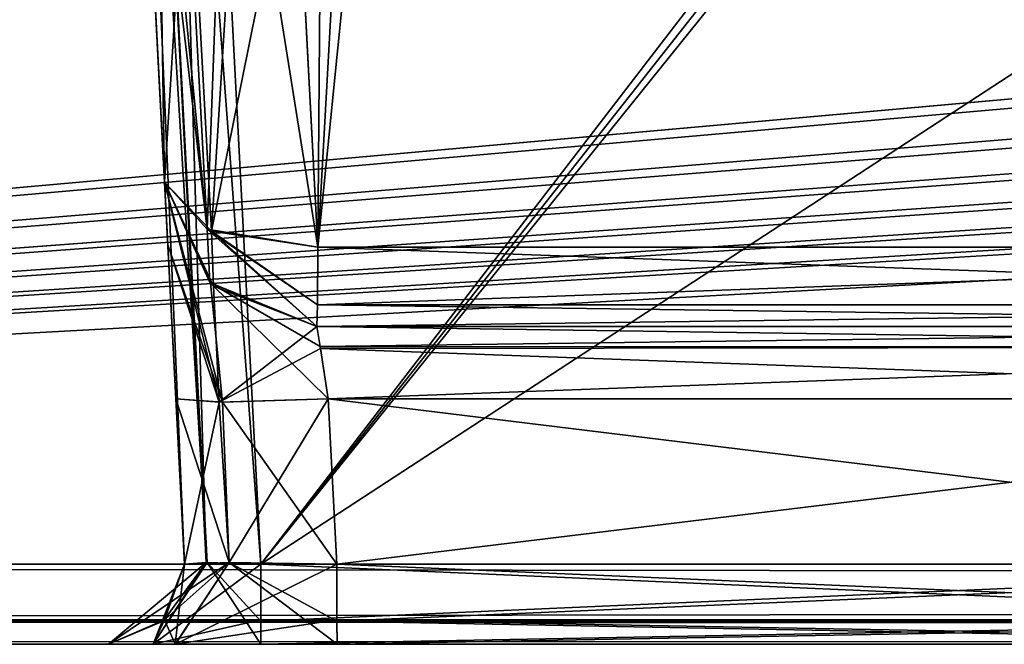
# Model space of a CAD drawing. Header units: inches. Extents: x -9.1 to 9.1, y -1.6 to 4.3.
# Tile 158 of 256: x -6.92 to -6.533, y -1.605 to -1.359. Entities that reach past the tile are written whole.
import ezdxf

# ---------------------------------------------------------------- set-up
doc = ezdxf.new("R2010")
doc.units = ezdxf.units.IN
doc.header["$LTSCALE"] = 65.185185
doc.header["$MEASUREMENT"] = 0
for name, color, linetype in [('2242', 7, 'CONTINUOUS'), ('2371', 7, 'CONTINUOUS'), ('2389', 7, 'CONTINUOUS'), ('2606', 7, 'CONTINUOUS'), ('2618', 7, 'CONTINUOUS'), ('2704', 7, 'CONTINUOUS'), ('2734', 7, 'CONTINUOUS'), ('2742', 7, 'CONTINUOUS'), ('2782', 7, 'CONTINUOUS'), ('3121', 7, 'CONTINUOUS'), ('3179', 7, 'CONTINUOUS'), ('3478', 7, 'CONTINUOUS'), ('3547', 7, 'CONTINUOUS'), ('4109', 7, 'CONTINUOUS'), ('4110', 7, 'CONTINUOUS'), ('4111', 7, 'CONTINUOUS'), ('4112', 7, 'CONTINUOUS'), ('7230', 7, 'CONTINUOUS'), ('7231', 7, 'CONTINUOUS'), ('7232', 7, 'CONTINUOUS'), ('7245', 7, 'CONTINUOUS'), ('7246', 7, 'CONTINUOUS'), ('7247', 7, 'CONTINUOUS'), ('7254', 7, 'CONTINUOUS'), ('7255', 7, 'CONTINUOUS'), ('7256', 7, 'CONTINUOUS'), ('7257', 7, 'CONTINUOUS'), ('7258', 7, 'CONTINUOUS'), ('7259', 7, 'CONTINUOUS'), ('7260', 7, 'CONTINUOUS'), ('7613', 7, 'CONTINUOUS'), ('9664', 7, 'CONTINUOUS'), ('9665', 7, 'CONTINUOUS'), ('9666', 7, 'CONTINUOUS'), ('9667', 7, 'CONTINUOUS'), ('9668', 7, 'CONTINUOUS'), ('9685', 7, 'CONTINUOUS'), ('9689', 7, 'CONTINUOUS'), ('9690', 7, 'CONTINUOUS'), ('9691', 7, 'CONTINUOUS'), ('9692', 7, 'CONTINUOUS')]:
    doc.layers.add(name, color=color, linetype=linetype)

msp = doc.modelspace()

# ---------------------------------------------------------------- linework, layer by layer
at = {"layer": '2242', "linetype": 'Continuous'}
for points in [[(-8.57837, -1.57343, 4.62775), (8.57837, -1.57343, 4.62775), (-8.52935, -0.63817, 4.57874), (-8.57837, -1.57343, 4.62775)], [(-8.52935, -0.63817, 4.57874), (8.57837, -1.57343, 4.62775), (-7.12257, -0.63817, 4.57874), (-8.52935, -0.63817, 4.57874)], [(-7.12257, -0.63817, 4.57874), (8.57837, -1.57343, 4.62775), (-6.87743, -0.63817, 4.57874), (-7.12257, -0.63817, 4.57874)], [(-6.87743, -0.63817, 4.57874), (8.57837, -1.57343, 4.62775), (-6.10626, -0.63866, 4.57876), (-6.87743, -0.63817, 4.57874)]]:
    msp.add_3dface(points, dxfattribs=at)
at = {"layer": '2371', "linetype": 'Continuous'}
for points in [[(-6.31449, -1.57343, 4.42625), (-6.82519, -1.57343, 4.42625), (-6.8742, -0.63817, 4.47526), (-6.31449, -1.57343, 4.42625)], [(-6.2928, -1.2257, 4.44447), (-6.31449, -1.57343, 4.42625), (-6.8742, -0.63817, 4.47526), (-6.2928, -1.2257, 4.44447)]]:
    msp.add_3dface(points, dxfattribs=at)
at = {"layer": '2389', "linetype": 'Continuous'}
for points in [[(-8.57831, -1.605, -4.59779), (8.57828, -1.605, -4.59779), (-5.99933, -1.605, -4.51066), (-8.57831, -1.605, -4.59779)], [(-8.57831, -1.605, -4.59779), (-5.99933, -1.605, -4.51066), (-8.30044, -1.605, -4.45621), (-8.57831, -1.605, -4.59779)], [(8.57828, -1.605, 4.59779), (-8.57831, -1.605, 4.59779), (5.99933, -1.605, 4.51066), (8.57828, -1.605, 4.59779)], [(5.99933, -1.605, 4.51066), (-8.57831, -1.605, 4.59779), (1.99933, -1.605, 4.51066), (5.99933, -1.605, 4.51066)], [(1.99933, -1.605, 4.51066), (-8.57831, -1.605, 4.59779), (-2.00067, -1.605, 4.51066), (1.99933, -1.605, 4.51066)], [(-2.00067, -1.605, 4.51066), (-8.57831, -1.605, 4.59779), (-2.31452, -1.605, 4.45621), (-2.00067, -1.605, 4.51066)], [(-6.00067, -1.605, 4.51066), (-8.57831, -1.605, 4.59779), (-6.31452, -1.605, 4.45621), (-6.00067, -1.605, 4.51066)], [(-8.57831, -1.605, 4.59779), (-6.00067, -1.605, 4.51066), (-4.15532, -1.605, 4.45621), (-8.57831, -1.605, 4.59779)], [(-2.31452, -1.605, 4.45621), (-8.57831, -1.605, 4.59779), (-2.82518, -1.605, 4.45621), (-2.31452, -1.605, 4.45621)], [(-2.82518, -1.605, 4.45621), (-8.57831, -1.605, 4.59779), (-3.17482, -1.605, 4.45621), (-2.82518, -1.605, 4.45621)], [(-6.31452, -1.605, 4.45621), (-8.57831, -1.605, 4.59779), (-6.82518, -1.605, 4.45621), (-6.31452, -1.605, 4.45621)], [(-6.82518, -1.605, 4.45621), (-8.57831, -1.605, 4.59779), (-6.86758, -1.605, 4.43865), (-6.82518, -1.605, 4.45621)], [(-6.86758, -1.605, 4.43865), (-8.57831, -1.605, 4.59779), (-7.17482, -1.605, 4.45621), (-6.86758, -1.605, 4.43865)], [(-3.17482, -1.605, 4.45621), (-8.57831, -1.605, 4.59779), (-3.84468, -1.605, 4.45621), (-3.17482, -1.605, 4.45621)], [(-3.84468, -1.605, 4.45621), (-8.57831, -1.605, 4.59779), (-4.15532, -1.605, 4.45621), (-3.84468, -1.605, 4.45621)], [(-8.30044, -1.605, -4.45621), (-5.99933, -1.605, -4.51066), (-7.17482, -1.605, -4.45621), (-8.30044, -1.605, -4.45621)], [(-7.17482, -1.605, -4.45621), (-5.99933, -1.605, -4.51066), (-7.13244, -1.605, -4.43866), (-7.17482, -1.605, -4.45621)], [(-6.8851, -1.605, 4.39628), (-6.86758, -1.605, 4.43865), (-7.17482, -1.605, 4.45621), (-6.8851, -1.605, 4.39628)], [(-7.13245, -1.605, 4.43868), (-6.8851, -1.605, 4.39628), (-7.17482, -1.605, 4.45621), (-7.13245, -1.605, 4.43868)], [(-6.8851, -1.605, 4.20978), (-6.8851, -1.605, 4.39628), (-7.13245, -1.605, 4.43868), (-6.8851, -1.605, 4.20978)], [(-7.1149, -1.605, 4.39628), (-6.8851, -1.605, 4.20978), (-7.13245, -1.605, 4.43868), (-7.1149, -1.605, 4.39628)], [(-5.99933, -1.605, -4.51066), (-6.82518, -1.605, -4.45621), (-7.13244, -1.605, -4.43866), (-5.99933, -1.605, -4.51066)], [(-7.13244, -1.605, -4.43866), (-6.82518, -1.605, -4.45621), (-7.1149, -1.605, -4.39628), (-7.13244, -1.605, -4.43866)], [(-6.8851, -1.605, -4.20978), (-6.8851, -1.605, 4.20978), (-7.1149, -1.605, 4.39628), (-6.8851, -1.605, -4.20978)], [(-6.8851, -1.605, -4.39628), (-6.8851, -1.605, -4.20978), (-7.1149, -1.605, 4.39628), (-6.8851, -1.605, -4.39628)], [(-6.86755, -1.605, -4.43868), (-6.8851, -1.605, -4.39628), (-7.1149, -1.605, -4.20978), (-6.86755, -1.605, -4.43868)], [(-7.1149, -1.605, -4.20978), (-6.8851, -1.605, -4.39628), (-7.1149, -1.605, 4.20978), (-7.1149, -1.605, -4.20978)], [(-7.1149, -1.605, 4.20978), (-6.8851, -1.605, -4.39628), (-7.1149, -1.605, 4.39628), (-7.1149, -1.605, 4.20978)], [(-6.82518, -1.605, -4.45621), (-6.86755, -1.605, -4.43868), (-7.1149, -1.605, -4.39628), (-6.82518, -1.605, -4.45621)], [(-7.1149, -1.605, -4.39628), (-6.86755, -1.605, -4.43868), (-7.1149, -1.605, -4.20978), (-7.1149, -1.605, -4.39628)], [(-6.85885, -1.605, 4.14627), (-6.8851, -1.605, 4.20978), (-6.85875, -1.605, -4.14617), (-6.85885, -1.605, 4.14627)], [(-6.85875, -1.605, -4.14617), (-6.8851, -1.605, 4.20978), (-6.8851, -1.605, -4.20978), (-6.85875, -1.605, -4.14617)], [(-6.79522, -1.605, 4.1199), (-6.85885, -1.605, 4.14627), (-6.79522, -1.605, -4.1199), (-6.79522, -1.605, 4.1199)], [(-6.79522, -1.605, -4.1199), (-6.85885, -1.605, 4.14627), (-6.85875, -1.605, -4.14617), (-6.79522, -1.605, -4.1199)], [(-6.82518, -1.605, -4.45621), (-5.99933, -1.605, -4.51066), (-6.31452, -1.605, -4.45621), (-6.82518, -1.605, -4.45621)], [(-6.26689, -1.605, 4.1199), (-6.79522, -1.605, 4.1199), (-6.26689, -1.605, -4.1199), (-6.26689, -1.605, 4.1199)], [(-6.79522, -1.605, 4.1199), (-6.79522, -1.605, -4.1199), (-6.26689, -1.605, -4.1199), (-6.79522, -1.605, 4.1199)]]:
    msp.add_3dface(points, dxfattribs=at)
at = {"layer": '2606', "linetype": 'Continuous'}
for points in [[(-6.8742, -0.63817, -4.47526), (-6.82519, -1.57343, -4.42625), (-6.1063, -0.63817, -4.47526), (-6.8742, -0.63817, -4.47526)], [(-6.1063, -0.63817, -4.47526), (-6.82519, -1.57343, -4.42625), (-6.2518, -0.84517, -4.46441), (-6.1063, -0.63817, -4.47526)], [(-6.82519, -1.57343, -4.42625), (-6.26973, -0.88351, -4.4624), (-6.2518, -0.84517, -4.46441), (-6.82519, -1.57343, -4.42625)], [(-6.82519, -1.57343, -4.42625), (-6.29278, -1.22575, -4.44447), (-6.26973, -0.88351, -4.4624), (-6.82519, -1.57343, -4.42625)], [(-6.82519, -1.57343, -4.42625), (-6.31451, -1.57343, -4.42625), (-6.29278, -1.22575, -4.44447), (-6.82519, -1.57343, -4.42625)]]:
    msp.add_3dface(points, dxfattribs=at)
at = {"layer": '2618', "linetype": 'Continuous'}
for points in [[(-6.91724, -0.62178, -4.57788), (-8.57837, -1.57343, -4.62775), (-6.93735, -0.57657, -4.57551), (-6.91724, -0.62178, -4.57788)], [(-8.57837, -1.57343, -4.62775), (-6.10631, -0.63806, -4.57873), (-5.93714, -0.6183, -4.5777), (-8.57837, -1.57343, -4.62775)], [(-1.8937, -0.63817, -4.57874), (-8.57837, -1.57343, -4.62775), (-1.93714, -0.6183, -4.5777), (-1.8937, -0.63817, -4.57874)], [(-1.93714, -0.6183, -4.5777), (-8.57837, -1.57343, -4.62775), (-2.10631, -0.63806, -4.57873), (-1.93714, -0.6183, -4.5777)], [(-3.8937, -0.63817, -4.57874), (-8.57837, -1.57343, -4.62775), (-3.93714, -0.6183, -4.5777), (-3.8937, -0.63817, -4.57874)], [(-3.93714, -0.6183, -4.5777), (-8.57837, -1.57343, -4.62775), (-4.10631, -0.63806, -4.57873), (-3.93714, -0.6183, -4.5777)], [(-5.8937, -0.63817, -4.57874), (-8.57837, -1.57343, -4.62775), (-5.93714, -0.6183, -4.5777), (-5.8937, -0.63817, -4.57874)], [(-6.87743, -0.63817, -4.57874), (-8.57837, -1.57343, -4.62775), (-6.91724, -0.62178, -4.57788), (-6.87743, -0.63817, -4.57874)], [(3.12257, -0.63817, -4.57874), (-8.57837, -1.57343, -4.62775), (3.08276, -0.62178, -4.57788), (3.12257, -0.63817, -4.57874)], [(3.08276, -0.62178, -4.57788), (-8.57837, -1.57343, -4.62775), (2.87743, -0.63817, -4.57874), (3.08276, -0.62178, -4.57788)], [(-2.87743, -0.63817, -4.57874), (-8.57837, -1.57343, -4.62775), (-2.91724, -0.62178, -4.57788), (-2.87743, -0.63817, -4.57874)], [(-2.91724, -0.62178, -4.57788), (-8.57837, -1.57343, -4.62775), (-3.12257, -0.63817, -4.57874), (-2.91724, -0.62178, -4.57788)], [(-4.87743, -0.63817, -4.57874), (-8.57837, -1.57343, -4.62775), (-4.91724, -0.62178, -4.57788), (-4.87743, -0.63817, -4.57874)], [(-4.91724, -0.62178, -4.57788), (-8.57837, -1.57343, -4.62775), (-5.12257, -0.63817, -4.57874), (-4.91724, -0.62178, -4.57788)], [(-6.10631, -0.63806, -4.57873), (-8.57837, -1.57343, -4.62775), (-6.87743, -0.63817, -4.57874), (-6.10631, -0.63806, -4.57873)], [(6.1063, -0.63817, -4.57874), (-8.57837, -1.57343, -4.62775), (5.89369, -0.63806, -4.57873), (6.1063, -0.63817, -4.57874)], [(5.89369, -0.63806, -4.57873), (-8.57837, -1.57343, -4.62775), (5.12257, -0.63817, -4.57874), (5.89369, -0.63806, -4.57873)], [(4.1063, -0.63817, -4.57874), (-8.57837, -1.57343, -4.62775), (3.89369, -0.63806, -4.57873), (4.1063, -0.63817, -4.57874)], [(3.89369, -0.63806, -4.57873), (-8.57837, -1.57343, -4.62775), (3.12257, -0.63817, -4.57874), (3.89369, -0.63806, -4.57873)], [(2.1063, -0.63817, -4.57874), (-8.57837, -1.57343, -4.62775), (1.89369, -0.63806, -4.57873), (2.1063, -0.63817, -4.57874)], [(1.89369, -0.63806, -4.57873), (-8.57837, -1.57343, -4.62775), (-1.8937, -0.63817, -4.57874), (1.89369, -0.63806, -4.57873)], [(-2.10631, -0.63806, -4.57873), (-8.57837, -1.57343, -4.62775), (-2.87743, -0.63817, -4.57874), (-2.10631, -0.63806, -4.57873)], [(-4.10631, -0.63806, -4.57873), (-8.57837, -1.57343, -4.62775), (-4.87743, -0.63817, -4.57874), (-4.10631, -0.63806, -4.57873)], [(8.57837, -1.57343, -4.62775), (-8.57837, -1.57343, -4.62775), (8.52935, -0.63817, -4.57874), (8.57837, -1.57343, -4.62775)], [(8.52935, -0.63817, -4.57874), (-8.57837, -1.57343, -4.62775), (7.12257, -0.63817, -4.57874), (8.52935, -0.63817, -4.57874)], [(7.12257, -0.63817, -4.57874), (-8.57837, -1.57343, -4.62775), (6.87743, -0.63817, -4.57874), (7.12257, -0.63817, -4.57874)], [(6.87743, -0.63817, -4.57874), (-8.57837, -1.57343, -4.62775), (6.1063, -0.63817, -4.57874), (6.87743, -0.63817, -4.57874)], [(5.12257, -0.63817, -4.57874), (-8.57837, -1.57343, -4.62775), (4.87743, -0.63817, -4.57874), (5.12257, -0.63817, -4.57874)], [(4.87743, -0.63817, -4.57874), (-8.57837, -1.57343, -4.62775), (4.1063, -0.63817, -4.57874), (4.87743, -0.63817, -4.57874)], [(2.87743, -0.63817, -4.57874), (-8.57837, -1.57343, -4.62775), (2.1063, -0.63817, -4.57874), (2.87743, -0.63817, -4.57874)], [(-3.12257, -0.63817, -4.57874), (-8.57837, -1.57343, -4.62775), (-3.8937, -0.63817, -4.57874), (-3.12257, -0.63817, -4.57874)], [(-5.12257, -0.63817, -4.57874), (-8.57837, -1.57343, -4.62775), (-5.8937, -0.63817, -4.57874), (-5.12257, -0.63817, -4.57874)]]:
    msp.add_3dface(points, dxfattribs=at)
at = {"layer": '2704', "linetype": 'Continuous'}
for points in [[(-6.17772, -1.48, -3.86955), (-6.20346, -1.48, -4.11649), (-6.8031, -1.48, -4.11649), (-6.17772, -1.48, -3.86955)], [(-6.8031, -1.48, -3.86955), (-6.17772, -1.48, -3.86955), (-6.8031, -1.48, -4.11649), (-6.8031, -1.48, -3.86955)]]:
    msp.add_3dface(points, dxfattribs=at)
at = {"layer": '2734', "linetype": 'Continuous'}
for points in [[(-6.8031, -1.48, 3.86955), (-6.8031, -1.48, 4.11649), (-6.20346, -1.48, 4.11649), (-6.8031, -1.48, 3.86955)], [(-6.18616, -1.48, 4.10259), (-6.8031, -1.48, 3.86955), (-6.20346, -1.48, 4.11649), (-6.18616, -1.48, 4.10259)], [(-6.8031, -1.48, 3.86955), (-6.18616, -1.48, 4.10259), (-6.17772, -1.48, 3.86955), (-6.8031, -1.48, 3.86955)]]:
    msp.add_3dface(points, dxfattribs=at)
at = {"layer": '2742', "linetype": 'Continuous'}
for points in [[(-6.80068, -1.18285, 3.71577), (-6.17772, -1.44873, 3.82319), (-6.78894, -1.13627, 3.69695), (-6.80068, -1.18285, 3.71577)], [(-6.78894, -1.13627, 3.69695), (-6.17772, -1.44873, 3.82319), (-6.16135, -1.13627, 3.69695), (-6.78894, -1.13627, 3.69695)], [(-6.81437, -1.22747, 3.73379), (-6.80278, -1.44873, 3.82319), (-6.80068, -1.18285, 3.71577), (-6.81437, -1.22747, 3.73379)], [(-6.80278, -1.44873, 3.82319), (-6.17772, -1.44873, 3.82319), (-6.80068, -1.18285, 3.71577), (-6.80278, -1.44873, 3.82319)]]:
    msp.add_3dface(points, dxfattribs=at)
at = {"layer": '2782', "linetype": 'Continuous'}
for points in [[(-6.79863, -1.50843, 4.14645), (-6.79523, -1.57343, 4.14986), (-6.26689, -1.57343, 4.14986), (-6.79863, -1.50843, 4.14645)], [(-6.79863, -1.50843, 4.14645), (-6.26689, -1.57343, 4.14986), (-6.26056, -1.50843, 4.14645), (-6.79863, -1.50843, 4.14645)]]:
    msp.add_3dface(points, dxfattribs=at)
at = {"layer": '3121', "linetype": 'Continuous'}
for points in [[(-8.57837, -1.59535, -4.61984), (-8.57837, -1.57343, -4.62775), (8.57837, -1.59595, -4.61927), (-8.57837, -1.59535, -4.61984)], [(8.57837, -1.59595, -4.61927), (-8.57837, -1.57343, -4.62775), (8.57837, -1.57343, -4.62775), (8.57837, -1.59595, -4.61927)], [(8.57828, -1.605, -4.59779), (-8.57831, -1.605, -4.59779), (-8.57837, -1.59535, -4.61984), (8.57828, -1.605, -4.59779)], [(8.57828, -1.605, -4.59779), (-8.57837, -1.59535, -4.61984), (8.57837, -1.59595, -4.61927), (8.57828, -1.605, -4.59779)]]:
    msp.add_3dface(points, dxfattribs=at)
at = {"layer": '3179', "linetype": 'Continuous'}
for points in [[(8.57837, -1.57343, 4.62775), (-8.57837, -1.57343, 4.62775), (-8.57837, -1.59595, 4.61927), (8.57837, -1.57343, 4.62775)], [(8.57837, -1.59535, 4.61984), (8.57837, -1.57343, 4.62775), (-8.57837, -1.59595, 4.61927), (8.57837, -1.59535, 4.61984)], [(-8.57831, -1.605, 4.59779), (8.57837, -1.59535, 4.61984), (-8.57837, -1.59595, 4.61927), (-8.57831, -1.605, 4.59779)], [(-8.57831, -1.605, 4.59779), (8.57828, -1.605, 4.59779), (8.57837, -1.59535, 4.61984), (-8.57831, -1.605, 4.59779)]]:
    msp.add_3dface(points, dxfattribs=at)
at = {"layer": '3478', "linetype": 'Continuous'}
for points in [[(-6.26056, -1.50843, -4.14645), (-6.79523, -1.57343, -4.14986), (-6.79863, -1.50843, -4.14645), (-6.26056, -1.50843, -4.14645)], [(-6.26689, -1.57343, -4.14986), (-6.79523, -1.57343, -4.14986), (-6.26056, -1.50843, -4.14645), (-6.26689, -1.57343, -4.14986)]]:
    msp.add_3dface(points, dxfattribs=at)
at = {"layer": '3547', "linetype": 'Continuous'}
for points in [[(-6.77139, -1.13627, -3.69695), (-6.80278, -1.44873, -3.82319), (-6.78958, -1.21121, -3.72723), (-6.77139, -1.13627, -3.69695)], [(-6.80278, -1.44873, -3.82319), (-6.77139, -1.13627, -3.69695), (-6.17772, -1.44873, -3.82319), (-6.80278, -1.44873, -3.82319)], [(-6.17772, -1.44873, -3.82319), (-6.77139, -1.13627, -3.69695), (-6.16135, -1.13627, -3.69695), (-6.17772, -1.44873, -3.82319)], [(-6.80278, -1.44873, -3.82319), (-6.81165, -1.27925, -3.75471), (-6.78958, -1.21121, -3.72723), (-6.80278, -1.44873, -3.82319)]]:
    msp.add_3dface(points, dxfattribs=at)
at = {"layer": '4109', "linetype": 'Continuous'}
for points in [[(-6.9021, -0.67738, -3.79138), (-6.85514, -1.57343, -4.39629), (-6.90471, -0.6276, -3.76192), (-6.9021, -0.67738, -3.79138)], [(-6.90471, -0.6276, -3.76192), (-6.85514, -1.57343, -4.39629), (-6.90416, -0.63819, -4.4453), (-6.90471, -0.6276, -3.76192)], [(-6.86172, -1.44788, -4.17846), (-6.85514, -1.57343, -4.39629), (-6.9021, -0.67738, -3.79138), (-6.86172, -1.44788, -4.17846)], [(-6.86302, -1.42314, -4.11653), (-6.86172, -1.44788, -4.17846), (-6.9021, -0.67738, -3.79138), (-6.86302, -1.42314, -4.11653)], [(-6.86302, -1.42314, -3.87629), (-6.86302, -1.42314, -4.11653), (-6.9021, -0.67738, -3.79138), (-6.86302, -1.42314, -3.87629)], [(-6.8722, -1.24804, -3.80555), (-6.86302, -1.42314, -3.87629), (-6.9021, -0.67738, -3.79138), (-6.8722, -1.24804, -3.80555)], [(-6.85855, -1.50847, -4.20637), (-6.85514, -1.57343, -4.39629), (-6.86172, -1.44788, -4.17846), (-6.85855, -1.50847, -4.20637)], [(-6.85514, -1.57343, -4.20977), (-6.85514, -1.57343, -4.39629), (-6.85855, -1.50847, -4.20637), (-6.85514, -1.57343, -4.20977)]]:
    msp.add_3dface(points, dxfattribs=at)
at = {"layer": '4110', "linetype": 'Continuous'}
for points in [[(-6.85514, -1.57343, -4.39629), (-6.85514, -1.57343, -4.20977), (-6.86363, -1.59595, -4.20977), (-6.85514, -1.57343, -4.39629)], [(-6.86306, -1.59535, -4.39629), (-6.85514, -1.57343, -4.39629), (-6.86363, -1.59595, -4.20977), (-6.86306, -1.59535, -4.39629)], [(-6.8851, -1.605, -4.20978), (-6.8851, -1.605, -4.39628), (-6.86306, -1.59535, -4.39629), (-6.8851, -1.605, -4.20978)], [(-6.8851, -1.605, -4.20978), (-6.86306, -1.59535, -4.39629), (-6.86363, -1.59595, -4.20977), (-6.8851, -1.605, -4.20978)]]:
    msp.add_3dface(points, dxfattribs=at)
at = {"layer": '4111', "linetype": 'Continuous'}
for points in [[(-6.86755, -1.605, -4.43868), (-6.82518, -1.605, -4.45621), (-6.84623, -1.5728, -4.41769), (-6.86755, -1.605, -4.43868)], [(-6.85514, -1.57343, -4.39629), (-6.86755, -1.605, -4.43868), (-6.84623, -1.5728, -4.41769), (-6.85514, -1.57343, -4.39629)], [(-6.86755, -1.605, -4.43868), (-6.85514, -1.57343, -4.39629), (-6.86306, -1.59535, -4.39629), (-6.86755, -1.605, -4.43868)], [(-6.82518, -1.605, -4.45621), (-6.82519, -1.59595, -4.43473), (-6.84623, -1.5728, -4.41769), (-6.82518, -1.605, -4.45621)], [(-6.82519, -1.59595, -4.43473), (-6.82519, -1.57343, -4.42625), (-6.84623, -1.5728, -4.41769), (-6.82519, -1.59595, -4.43473)], [(-6.8851, -1.605, -4.39628), (-6.86755, -1.605, -4.43868), (-6.86306, -1.59535, -4.39629), (-6.8851, -1.605, -4.39628)]]:
    msp.add_3dface(points, dxfattribs=at)
at = {"layer": '4112', "linetype": 'Continuous'}
for points in [[(-6.90416, -0.63819, -4.4453), (-6.85514, -1.57343, -4.39629), (-6.84623, -1.5728, -4.41769), (-6.90416, -0.63819, -4.4453)], [(-6.90416, -0.63819, -4.4453), (-6.84623, -1.5728, -4.41769), (-6.89566, -0.63882, -4.46615), (-6.90416, -0.63819, -4.4453)], [(-6.89566, -0.63882, -4.46615), (-6.82519, -1.57343, -4.42625), (-6.8742, -0.63817, -4.47526), (-6.89566, -0.63882, -4.46615)], [(-6.84623, -1.5728, -4.41769), (-6.82519, -1.57343, -4.42625), (-6.89566, -0.63882, -4.46615), (-6.84623, -1.5728, -4.41769)]]:
    msp.add_3dface(points, dxfattribs=at)
at = {"layer": '7230', "linetype": 'Continuous'}
for points in [[(-6.87487, -1.19701, 3.78493), (-6.86302, -1.42314, 3.87629), (-6.84629, -1.44167, 3.84043), (-6.87487, -1.19701, 3.78493)], [(-6.87487, -1.19701, 3.78493), (-6.84629, -1.44167, 3.84043), (-6.86879, -1.21368, 3.76542), (-6.87487, -1.19701, 3.78493)], [(-6.86879, -1.21368, 3.76542), (-6.84629, -1.44167, 3.84043), (-6.85824, -1.2211, 3.75177), (-6.86879, -1.21368, 3.76542)], [(-6.85824, -1.2211, 3.75177), (-6.84629, -1.44167, 3.84043), (-6.83833, -1.22602, 3.73859), (-6.85824, -1.2211, 3.75177)], [(-6.84629, -1.44167, 3.84043), (-6.80278, -1.44873, 3.82319), (-6.83833, -1.22602, 3.73859), (-6.84629, -1.44167, 3.84043)], [(-6.83833, -1.22602, 3.73859), (-6.80278, -1.44873, 3.82319), (-6.81437, -1.22747, 3.73379), (-6.83833, -1.22602, 3.73859)]]:
    msp.add_3dface(points, dxfattribs=at)
at = {"layer": '7231', "linetype": 'Continuous'}
for points in [[(-6.86302, -1.42314, 3.87629), (-6.84529, -1.46267, 3.87175), (-6.84629, -1.44167, 3.84043), (-6.86302, -1.42314, 3.87629)], [(-6.84529, -1.46267, 3.87175), (-6.8031, -1.48, 3.86955), (-6.84629, -1.44167, 3.84043), (-6.84529, -1.46267, 3.87175)], [(-6.8031, -1.48, 3.86955), (-6.80294, -1.47145, 3.84159), (-6.84629, -1.44167, 3.84043), (-6.8031, -1.48, 3.86955)], [(-6.80294, -1.47145, 3.84159), (-6.80278, -1.44873, 3.82319), (-6.84629, -1.44167, 3.84043), (-6.80294, -1.47145, 3.84159)]]:
    msp.add_3dface(points, dxfattribs=at)
at = {"layer": '7232', "linetype": 'Continuous'}
for points in [[(-6.17772, -1.47163, 3.84185), (-6.17772, -1.44873, 3.82319), (-6.80294, -1.47145, 3.84159), (-6.17772, -1.47163, 3.84185)], [(-6.80294, -1.47145, 3.84159), (-6.17772, -1.44873, 3.82319), (-6.80278, -1.44873, 3.82319), (-6.80294, -1.47145, 3.84159)], [(-6.8031, -1.48, 3.86955), (-6.17772, -1.47163, 3.84185), (-6.80294, -1.47145, 3.84159), (-6.8031, -1.48, 3.86955)], [(-6.8031, -1.48, 3.86955), (-6.17772, -1.48, 3.86955), (-6.17772, -1.47163, 3.84185), (-6.8031, -1.48, 3.86955)]]:
    msp.add_3dface(points, dxfattribs=at)
at = {"layer": '7245', "linetype": 'Continuous'}
for points in [[(-6.82519, -1.57343, 4.42625), (-6.31449, -1.57343, 4.42625), (-6.31451, -1.59595, 4.43473), (-6.82519, -1.57343, 4.42625)], [(-6.82519, -1.59535, 4.43416), (-6.82519, -1.57343, 4.42625), (-6.31451, -1.59595, 4.43473), (-6.82519, -1.59535, 4.43416)], [(-6.31452, -1.605, 4.45621), (-6.82518, -1.605, 4.45621), (-6.82519, -1.59535, 4.43416), (-6.31452, -1.605, 4.45621)], [(-6.31452, -1.605, 4.45621), (-6.82519, -1.59535, 4.43416), (-6.31451, -1.59595, 4.43473), (-6.31452, -1.605, 4.45621)]]:
    msp.add_3dface(points, dxfattribs=at)
at = {"layer": '7246', "linetype": 'Continuous'}
for points in [[(-6.86758, -1.605, 4.43865), (-6.8851, -1.605, 4.39628), (-6.84665, -1.5728, 4.41726), (-6.86758, -1.605, 4.43865)], [(-6.8851, -1.605, 4.39628), (-6.86363, -1.59595, 4.39629), (-6.84665, -1.5728, 4.41726), (-6.8851, -1.605, 4.39628)], [(-6.82519, -1.57343, 4.42625), (-6.86758, -1.605, 4.43865), (-6.84665, -1.5728, 4.41726), (-6.82519, -1.57343, 4.42625)], [(-6.86758, -1.605, 4.43865), (-6.82519, -1.57343, 4.42625), (-6.82519, -1.59535, 4.43416), (-6.86758, -1.605, 4.43865)], [(-6.86363, -1.59595, 4.39629), (-6.85514, -1.57343, 4.39629), (-6.84665, -1.5728, 4.41726), (-6.86363, -1.59595, 4.39629)], [(-6.82518, -1.605, 4.45621), (-6.86758, -1.605, 4.43865), (-6.82519, -1.59535, 4.43416), (-6.82518, -1.605, 4.45621)]]:
    msp.add_3dface(points, dxfattribs=at)
at = {"layer": '7247', "linetype": 'Continuous'}
for points in [[(-6.85514, -1.57343, 4.39629), (-6.90416, -0.63819, 4.4453), (-6.89512, -0.63882, 4.46669), (-6.85514, -1.57343, 4.39629)], [(-6.8742, -0.63817, 4.47526), (-6.84665, -1.5728, 4.41726), (-6.89512, -0.63882, 4.46669), (-6.8742, -0.63817, 4.47526)], [(-6.84665, -1.5728, 4.41726), (-6.85514, -1.57343, 4.39629), (-6.89512, -0.63882, 4.46669), (-6.84665, -1.5728, 4.41726)], [(-6.8742, -0.63817, 4.47526), (-6.82519, -1.57343, 4.42625), (-6.84665, -1.5728, 4.41726), (-6.8742, -0.63817, 4.47526)]]:
    msp.add_3dface(points, dxfattribs=at)
at = {"layer": '7254', "linetype": 'Continuous'}
for points in [[(-6.919, -0.355, 4.53392), (-6.90416, -0.63819, 4.4453), (-6.86172, -1.44788, 4.17846), (-6.919, -0.355, 4.53392)], [(-6.87487, -1.19701, 3.78493), (-6.919, -0.355, 4.53392), (-6.86302, -1.42314, 3.87629), (-6.87487, -1.19701, 3.78493)], [(-6.86302, -1.42314, 3.87629), (-6.919, -0.355, 4.53392), (-6.86302, -1.42314, 4.11653), (-6.86302, -1.42314, 3.87629)], [(-6.86302, -1.42314, 4.11653), (-6.919, -0.355, 4.53392), (-6.86172, -1.44788, 4.17846), (-6.86302, -1.42314, 4.11653)], [(-6.85514, -1.57343, 4.39629), (-6.85514, -1.57343, 4.20977), (-6.90416, -0.63819, 4.4453), (-6.85514, -1.57343, 4.39629)], [(-6.90416, -0.63819, 4.4453), (-6.85514, -1.57343, 4.20977), (-6.85855, -1.50847, 4.20637), (-6.90416, -0.63819, 4.4453)], [(-6.86172, -1.44788, 4.17846), (-6.90416, -0.63819, 4.4453), (-6.85855, -1.50847, 4.20637), (-6.86172, -1.44788, 4.17846)]]:
    msp.add_3dface(points, dxfattribs=at)
at = {"layer": '7255', "linetype": 'Continuous'}
for points in [[(-6.85514, -1.57343, 4.20977), (-6.85514, -1.57343, 4.39629), (-6.86363, -1.59595, 4.39629), (-6.85514, -1.57343, 4.20977)], [(-6.86306, -1.59535, 4.20977), (-6.85514, -1.57343, 4.20977), (-6.86363, -1.59595, 4.39629), (-6.86306, -1.59535, 4.20977)], [(-6.8851, -1.605, 4.39628), (-6.8851, -1.605, 4.20978), (-6.86306, -1.59535, 4.20977), (-6.8851, -1.605, 4.39628)], [(-6.8851, -1.605, 4.39628), (-6.86306, -1.59535, 4.20977), (-6.86363, -1.59595, 4.39629), (-6.8851, -1.605, 4.39628)]]:
    msp.add_3dface(points, dxfattribs=at)
at = {"layer": '7256', "linetype": 'Continuous'}
for points in [[(-6.85885, -1.605, 4.14627), (-6.85514, -1.57343, 4.20977), (-6.86306, -1.59535, 4.20977), (-6.85885, -1.605, 4.14627)], [(-6.85885, -1.605, 4.14627), (-6.79522, -1.605, 4.1199), (-6.83764, -1.57278, 4.16737), (-6.85885, -1.605, 4.14627)], [(-6.85514, -1.57343, 4.20977), (-6.85885, -1.605, 4.14627), (-6.83764, -1.57278, 4.16737), (-6.85514, -1.57343, 4.20977)], [(-6.79522, -1.605, 4.1199), (-6.79523, -1.59595, 4.14137), (-6.83764, -1.57278, 4.16737), (-6.79522, -1.605, 4.1199)], [(-6.79523, -1.59595, 4.14137), (-6.79523, -1.57343, 4.14986), (-6.83764, -1.57278, 4.16737), (-6.79523, -1.59595, 4.14137)], [(-6.8851, -1.605, 4.20978), (-6.85885, -1.605, 4.14627), (-6.86306, -1.59535, 4.20977), (-6.8851, -1.605, 4.20978)]]:
    msp.add_3dface(points, dxfattribs=at)
at = {"layer": '7257', "linetype": 'Continuous'}
for points in [[(-6.85855, -1.50847, 4.20637), (-6.85514, -1.57343, 4.20977), (-6.83764, -1.57278, 4.16737), (-6.85855, -1.50847, 4.20637)], [(-6.85855, -1.50847, 4.20637), (-6.83764, -1.57278, 4.16737), (-6.84028, -1.50972, 4.1634), (-6.85855, -1.50847, 4.20637)], [(-6.84028, -1.50972, 4.1634), (-6.79523, -1.57343, 4.14986), (-6.79863, -1.50843, 4.14645), (-6.84028, -1.50972, 4.1634)], [(-6.83764, -1.57278, 4.16737), (-6.79523, -1.57343, 4.14986), (-6.84028, -1.50972, 4.1634), (-6.83764, -1.57278, 4.16737)]]:
    msp.add_3dface(points, dxfattribs=at)
at = {"layer": '7258', "linetype": 'Continuous'}
for points in [[(-6.86302, -1.42314, 4.11653), (-6.86172, -1.44788, 4.17846), (-6.84028, -1.50972, 4.1634), (-6.86302, -1.42314, 4.11653)], [(-6.86302, -1.42314, 4.11653), (-6.84028, -1.50972, 4.1634), (-6.845, -1.46295, 4.11649), (-6.86302, -1.42314, 4.11653)], [(-6.86172, -1.44788, 4.17846), (-6.85855, -1.50847, 4.20637), (-6.84028, -1.50972, 4.1634), (-6.86172, -1.44788, 4.17846)], [(-6.84028, -1.50972, 4.1634), (-6.79863, -1.50843, 4.14645), (-6.845, -1.46295, 4.11649), (-6.84028, -1.50972, 4.1634)], [(-6.845, -1.46295, 4.11649), (-6.79863, -1.50843, 4.14645), (-6.80186, -1.48787, 4.13674), (-6.845, -1.46295, 4.11649)], [(-6.8031, -1.48, 4.11649), (-6.845, -1.46295, 4.11649), (-6.80186, -1.48787, 4.13674), (-6.8031, -1.48, 4.11649)]]:
    msp.add_3dface(points, dxfattribs=at)
at = {"layer": '7259', "linetype": 'Continuous'}
for points in [[(-6.86302, -1.42314, 3.87629), (-6.86302, -1.42314, 4.11653), (-6.845, -1.46295, 4.11649), (-6.86302, -1.42314, 3.87629)], [(-6.86302, -1.42314, 3.87629), (-6.845, -1.46295, 4.11649), (-6.84529, -1.46267, 3.87175), (-6.86302, -1.42314, 3.87629)], [(-6.845, -1.46295, 4.11649), (-6.8031, -1.48, 4.11649), (-6.84529, -1.46267, 3.87175), (-6.845, -1.46295, 4.11649)], [(-6.8031, -1.48, 4.11649), (-6.8031, -1.48, 3.86955), (-6.84529, -1.46267, 3.87175), (-6.8031, -1.48, 4.11649)]]:
    msp.add_3dface(points, dxfattribs=at)
at = {"layer": '7260', "linetype": 'Continuous'}
for points in [[(-6.8031, -1.48, 4.11649), (-6.80186, -1.48787, 4.13674), (-6.20346, -1.48, 4.11649), (-6.8031, -1.48, 4.11649)], [(-6.20346, -1.48, 4.11649), (-6.80186, -1.48787, 4.13674), (-6.24386, -1.488, 4.13688), (-6.20346, -1.48, 4.11649)], [(-6.80186, -1.48787, 4.13674), (-6.79863, -1.50843, 4.14645), (-6.24386, -1.488, 4.13688), (-6.80186, -1.48787, 4.13674)], [(-6.79863, -1.50843, 4.14645), (-6.26056, -1.50843, 4.14645), (-6.24386, -1.488, 4.13688), (-6.79863, -1.50843, 4.14645)]]:
    msp.add_3dface(points, dxfattribs=at)
at = {"layer": '7613', "linetype": 'Continuous'}
for points in [[(-6.79523, -1.57343, 4.14986), (-6.79523, -1.59595, 4.14137), (-6.26689, -1.57343, 4.14986), (-6.79523, -1.57343, 4.14986)], [(-6.79523, -1.59595, 4.14137), (-6.26689, -1.59535, 4.14194), (-6.26689, -1.57343, 4.14986), (-6.79523, -1.59595, 4.14137)], [(-6.79523, -1.59595, 4.14137), (-6.79522, -1.605, 4.1199), (-6.26689, -1.59535, 4.14194), (-6.79523, -1.59595, 4.14137)], [(-6.79522, -1.605, 4.1199), (-6.26689, -1.605, 4.1199), (-6.26689, -1.59535, 4.14194), (-6.79522, -1.605, 4.1199)]]:
    msp.add_3dface(points, dxfattribs=at)
at = {"layer": '9664', "linetype": 'Continuous'}
for points in [[(-6.26689, -1.57343, -4.14986), (-6.26689, -1.59595, -4.14137), (-6.79523, -1.57343, -4.14986), (-6.26689, -1.57343, -4.14986)], [(-6.79523, -1.57343, -4.14986), (-6.26689, -1.59595, -4.14137), (-6.79523, -1.59535, -4.14194), (-6.79523, -1.57343, -4.14986)], [(-6.26689, -1.605, -4.1199), (-6.79522, -1.605, -4.1199), (-6.79523, -1.59535, -4.14194), (-6.26689, -1.605, -4.1199)], [(-6.26689, -1.59595, -4.14137), (-6.26689, -1.605, -4.1199), (-6.79523, -1.59535, -4.14194), (-6.26689, -1.59595, -4.14137)]]:
    msp.add_3dface(points, dxfattribs=at)
at = {"layer": '9665', "linetype": 'Continuous'}
for points in [[(-6.85875, -1.605, -4.14617), (-6.8851, -1.605, -4.20978), (-6.83763, -1.57278, -4.16736), (-6.85875, -1.605, -4.14617)], [(-6.8851, -1.605, -4.20978), (-6.86363, -1.59595, -4.20977), (-6.83763, -1.57278, -4.16736), (-6.8851, -1.605, -4.20978)], [(-6.86363, -1.59595, -4.20977), (-6.85514, -1.57343, -4.20977), (-6.83763, -1.57278, -4.16736), (-6.86363, -1.59595, -4.20977)], [(-6.79523, -1.57343, -4.14986), (-6.85875, -1.605, -4.14617), (-6.83763, -1.57278, -4.16736), (-6.79523, -1.57343, -4.14986)], [(-6.85875, -1.605, -4.14617), (-6.79523, -1.57343, -4.14986), (-6.79523, -1.59535, -4.14194), (-6.85875, -1.605, -4.14617)], [(-6.79522, -1.605, -4.1199), (-6.85875, -1.605, -4.14617), (-6.79523, -1.59535, -4.14194), (-6.79522, -1.605, -4.1199)]]:
    msp.add_3dface(points, dxfattribs=at)
at = {"layer": '9666', "linetype": 'Continuous'}
for points in [[(-6.85514, -1.57343, -4.20977), (-6.85855, -1.50847, -4.20637), (-6.8416, -1.50972, -4.16472), (-6.85514, -1.57343, -4.20977)], [(-6.85514, -1.57343, -4.20977), (-6.8416, -1.50972, -4.16472), (-6.83763, -1.57278, -4.16736), (-6.85514, -1.57343, -4.20977)], [(-6.8416, -1.50972, -4.16472), (-6.79863, -1.50843, -4.14645), (-6.83763, -1.57278, -4.16736), (-6.8416, -1.50972, -4.16472)], [(-6.79863, -1.50843, -4.14645), (-6.79523, -1.57343, -4.14986), (-6.83763, -1.57278, -4.16736), (-6.79863, -1.50843, -4.14645)]]:
    msp.add_3dface(points, dxfattribs=at)
at = {"layer": '9667', "linetype": 'Continuous'}
for points in [[(-6.86172, -1.44788, -4.17846), (-6.86302, -1.42314, -4.11653), (-6.8416, -1.50972, -4.16472), (-6.86172, -1.44788, -4.17846)], [(-6.8416, -1.50972, -4.16472), (-6.86302, -1.42314, -4.11653), (-6.84379, -1.4641, -4.11649), (-6.8416, -1.50972, -4.16472)], [(-6.85855, -1.50847, -4.20637), (-6.86172, -1.44788, -4.17846), (-6.8416, -1.50972, -4.16472), (-6.85855, -1.50847, -4.20637)], [(-6.8031, -1.48, -4.11649), (-6.8416, -1.50972, -4.16472), (-6.84379, -1.4641, -4.11649), (-6.8031, -1.48, -4.11649)], [(-6.8031, -1.48, -4.11649), (-6.80176, -1.48857, -4.13748), (-6.8416, -1.50972, -4.16472), (-6.8031, -1.48, -4.11649)], [(-6.80176, -1.48857, -4.13748), (-6.79863, -1.50843, -4.14645), (-6.8416, -1.50972, -4.16472), (-6.80176, -1.48857, -4.13748)]]:
    msp.add_3dface(points, dxfattribs=at)
at = {"layer": '9668', "linetype": 'Continuous'}
for points in [[(-6.8031, -1.48, -4.11649), (-6.20346, -1.48, -4.11649), (-6.24384, -1.48799, -4.13688), (-6.8031, -1.48, -4.11649)], [(-6.8031, -1.48, -4.11649), (-6.24384, -1.48799, -4.13688), (-6.80176, -1.48857, -4.13748), (-6.8031, -1.48, -4.11649)], [(-6.24384, -1.48799, -4.13688), (-6.26056, -1.50843, -4.14645), (-6.80176, -1.48857, -4.13748), (-6.24384, -1.48799, -4.13688)], [(-6.26056, -1.50843, -4.14645), (-6.79863, -1.50843, -4.14645), (-6.80176, -1.48857, -4.13748), (-6.26056, -1.50843, -4.14645)]]:
    msp.add_3dface(points, dxfattribs=at)
at = {"layer": '9685', "linetype": 'Continuous'}
for points in [[(-6.82519, -1.57343, -4.42625), (-6.82519, -1.59595, -4.43473), (-6.31451, -1.57343, -4.42625), (-6.82519, -1.57343, -4.42625)], [(-6.82519, -1.59595, -4.43473), (-6.31451, -1.59535, -4.43416), (-6.31451, -1.57343, -4.42625), (-6.82519, -1.59595, -4.43473)], [(-6.82519, -1.59595, -4.43473), (-6.82518, -1.605, -4.45621), (-6.31451, -1.59535, -4.43416), (-6.82519, -1.59595, -4.43473)], [(-6.82518, -1.605, -4.45621), (-6.31452, -1.605, -4.45621), (-6.31451, -1.59535, -4.43416), (-6.82518, -1.605, -4.45621)]]:
    msp.add_3dface(points, dxfattribs=at)
at = {"layer": '9689', "linetype": 'Continuous'}
for points in [[(-6.80278, -1.44873, -3.82319), (-6.17772, -1.47124, -3.84128), (-6.80294, -1.47145, -3.84159), (-6.80278, -1.44873, -3.82319)], [(-6.80278, -1.44873, -3.82319), (-6.17772, -1.44873, -3.82319), (-6.17772, -1.47124, -3.84128), (-6.80278, -1.44873, -3.82319)], [(-6.17772, -1.48, -3.86955), (-6.8031, -1.48, -3.86955), (-6.80294, -1.47145, -3.84159), (-6.17772, -1.48, -3.86955)], [(-6.17772, -1.47124, -3.84128), (-6.17772, -1.48, -3.86955), (-6.80294, -1.47145, -3.84159), (-6.17772, -1.47124, -3.84128)]]:
    msp.add_3dface(points, dxfattribs=at)
at = {"layer": '9690', "linetype": 'Continuous'}
for points in [[(-6.86302, -1.42314, -3.87629), (-6.84459, -1.44242, -3.83889), (-6.84383, -1.46406, -3.87159), (-6.86302, -1.42314, -3.87629)], [(-6.84459, -1.44242, -3.83889), (-6.80278, -1.44873, -3.82319), (-6.80294, -1.47145, -3.84159), (-6.84459, -1.44242, -3.83889)], [(-6.84459, -1.44242, -3.83889), (-6.8031, -1.48, -3.86955), (-6.84383, -1.46406, -3.87159), (-6.84459, -1.44242, -3.83889)], [(-6.8031, -1.48, -3.86955), (-6.84459, -1.44242, -3.83889), (-6.80294, -1.47145, -3.84159), (-6.8031, -1.48, -3.86955)]]:
    msp.add_3dface(points, dxfattribs=at)
at = {"layer": '9691', "linetype": 'Continuous'}
for points in [[(-6.86302, -1.42314, -4.11653), (-6.86302, -1.42314, -3.87629), (-6.84383, -1.46406, -3.87159), (-6.86302, -1.42314, -4.11653)], [(-6.84379, -1.4641, -4.11649), (-6.86302, -1.42314, -4.11653), (-6.84383, -1.46406, -3.87159), (-6.84379, -1.4641, -4.11649)], [(-6.8031, -1.48, -3.86955), (-6.84379, -1.4641, -4.11649), (-6.84383, -1.46406, -3.87159), (-6.8031, -1.48, -3.86955)], [(-6.8031, -1.48, -3.86955), (-6.8031, -1.48, -4.11649), (-6.84379, -1.4641, -4.11649), (-6.8031, -1.48, -3.86955)]]:
    msp.add_3dface(points, dxfattribs=at)
at = {"layer": '9692', "linetype": 'Continuous'}
for points in [[(-6.86302, -1.42314, -3.87629), (-6.8722, -1.24804, -3.80555), (-6.8655, -1.26564, -3.7851), (-6.86302, -1.42314, -3.87629)], [(-6.86302, -1.42314, -3.87629), (-6.8655, -1.26564, -3.7851), (-6.85383, -1.2734, -3.77102), (-6.86302, -1.42314, -3.87629)], [(-6.86302, -1.42314, -3.87629), (-6.85383, -1.2734, -3.77102), (-6.84459, -1.44242, -3.83889), (-6.86302, -1.42314, -3.87629)], [(-6.85383, -1.2734, -3.77102), (-6.83421, -1.27794, -3.75893), (-6.84459, -1.44242, -3.83889), (-6.85383, -1.2734, -3.77102)], [(-6.83421, -1.27794, -3.75893), (-6.81165, -1.27925, -3.75471), (-6.84459, -1.44242, -3.83889), (-6.83421, -1.27794, -3.75893)], [(-6.84459, -1.44242, -3.83889), (-6.81165, -1.27925, -3.75471), (-6.80278, -1.44873, -3.82319), (-6.84459, -1.44242, -3.83889)]]:
    msp.add_3dface(points, dxfattribs=at)

doc.saveas('drawing.dxf')
